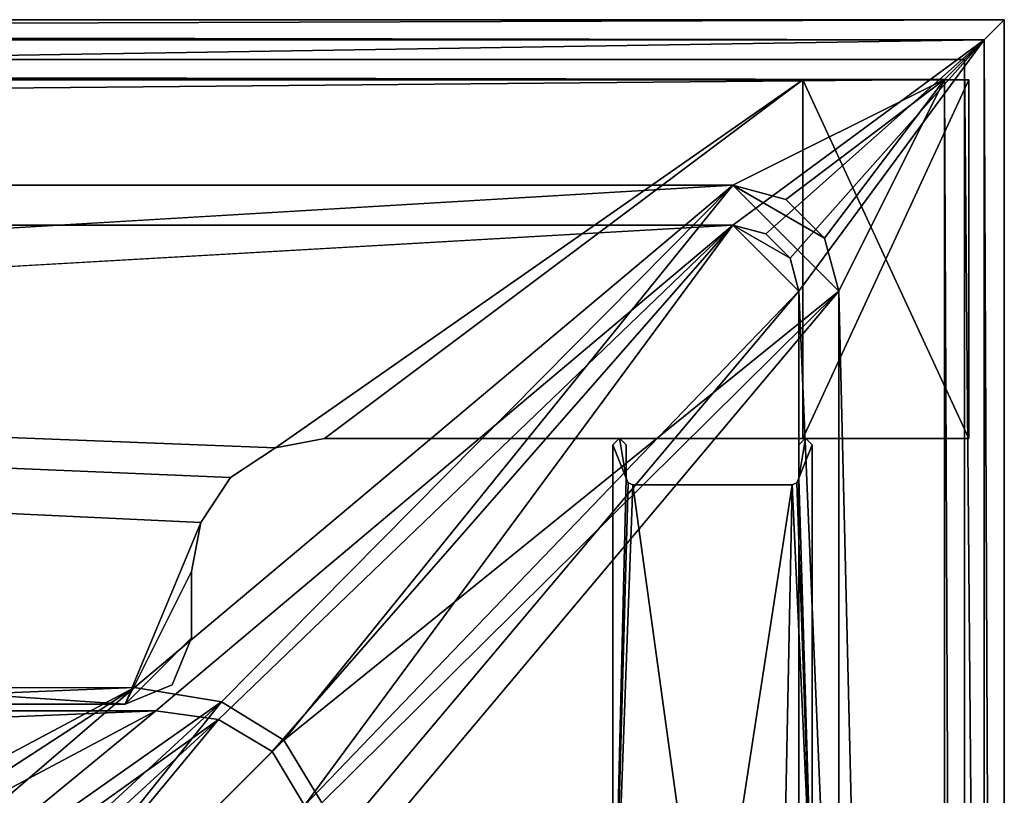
# Model space of a CAD drawing. Header units: metres. Extents: x 0 to 903, y -903 to 0.
# Tile 253 of 253: x 828 to 903, y -58 to 0. Entities that reach past the tile are written whole.
import ezdxf

# ---------------------------------------------------------------- set-up
doc = ezdxf.new("R2010")
doc.units = ezdxf.units.M

msp = doc.modelspace()

# ---------------------------------------------------------------- linework, layer by layer
at = {"layer": 'top0'}
for points in [[(842.079285, -37.838261, 2063.059814), (844.306091, -34.448139, 2063.059814), (133.377289, -4.519207, 2063.059814)], [(844.306091, -34.448139, 2063.059814), (847.696228, -32.221325, 2063.059814), (133.377289, -4.519207, 2063.059814)], [(133.377289, -4.519207, 2063.059814), (847.696228, -32.221325, 2063.059814), (887.377258, -4.519207, 2063.059814)], [(133.377289, -4.519207, 2063.059814), (163.519562, -51.518902, 2063.059814), (836.377136, -51.518902, 2063.059814)], [(842.079285, -37.838261, 2063.059814), (133.377289, -4.519207, 2063.059814), (836.377136, -51.518902, 2063.059814)], [(887.377258, -4.519207, 163.059708), (847.696228, -32.221325, 163.059708), (133.377289, -4.519207, 163.059708)], [(847.696228, -32.221325, 163.059708), (844.306091, -34.448139, 163.059708), (133.377289, -4.519207, 163.059708)], [(133.377289, -4.519207, 163.059708), (844.306091, -34.448139, 163.059708), (842.079285, -37.838261, 163.059708)], [(133.377289, -4.519207, 163.059708), (842.079285, -37.838261, 163.059708), (836.377136, -51.518902, 163.059708)], [(836.377136, -51.518902, 163.059708), (163.519562, -51.518902, 163.059708), (133.377289, -4.519207, 163.059708)], [(887.377258, -4.519207, 163.059708), (133.377289, -4.519207, 163.059708), (887.377258, -4.519207, 173.920044)], [(133.377289, -4.519207, 163.059708), (133.377289, -4.519207, 2063.059814), (887.377258, -4.519207, 173.920044)], [(887.377258, -4.519207, 173.920044), (133.377289, -4.519207, 2063.059814), (887.377258, -4.519207, 2051.920166)], [(133.377289, -4.519207, 2063.059814), (887.377258, -4.519207, 2063.059814), (887.377258, -4.519207, 2051.920166)], [(847.696228, -32.221325, 2063.059814), (851.377136, -31.519207, 2063.059814), (887.377258, -4.519207, 2063.059814)], [(851.377136, -31.519207, 163.059708), (847.696228, -32.221325, 163.059708), (887.377258, -4.519207, 163.059708)], [(887.377258, -4.519207, 2063.059814), (851.377136, -31.519207, 2063.059814), (887.377258, -31.519207, 2063.059814)], [(887.377258, -31.519207, 163.059708), (851.377136, -31.519207, 163.059708), (887.377258, -4.519207, 163.059708)], [(887.377258, -4.519207, 2051.920166), (887.377258, -4.519207, 2063.059814), (887.377258, -31.519207, 2051.920166)], [(887.377258, -4.519207, 2063.059814), (887.377258, -31.519207, 2063.059814), (887.377258, -31.519207, 2051.920166)], [(887.377258, -31.519207, 173.920044), (887.377258, -31.519207, 163.059708), (887.377258, -4.519207, 173.920044)], [(887.377258, -31.519207, 163.059708), (887.377258, -4.519207, 163.059708), (887.377258, -4.519207, 173.920044)], [(887.377258, -31.519207, 2051.920166), (899.877258, -31.519207, 2051.920166), (887.377258, -4.519207, 2051.920166)], [(899.877258, -31.519207, 2051.920166), (899.877258, -4.519207, 2051.920166), (887.377258, -4.519207, 2051.920166)], [(887.377258, -4.519207, 2051.920166), (899.877258, -4.519207, 2051.920166), (887.377258, -4.519207, 173.920044)], [(899.877258, -4.519207, 2051.920166), (899.877258, -4.519207, 173.920044), (887.377258, -4.519207, 173.920044)], [(887.377258, -4.519207, 173.920044), (899.877258, -4.519207, 173.920044), (887.377258, -31.519207, 173.920044)], [(899.877258, -4.519207, 173.920044), (899.877258, -31.519207, 173.920044), (887.377258, -31.519207, 173.920044)], [(899.877258, -4.519207, 173.920044), (899.877258, -4.519207, 2051.920166), (899.877258, -31.519207, 173.920044)], [(899.877258, -4.519207, 2051.920166), (899.877258, -31.519207, 2051.920166), (899.877258, -31.519207, 173.920044)], [(847.696228, -32.221325, 2063.059814), (847.696228, -32.221325, 163.059708), (851.377136, -31.519207, 2063.059814)], [(847.696228, -32.221325, 163.059708), (851.377136, -31.519207, 163.059708), (851.377136, -31.519207, 2063.059814)], [(887.377258, -31.519207, 2063.059814), (851.377136, -31.519207, 2063.059814), (887.377258, -31.519207, 2051.920166)], [(851.377136, -31.519207, 2063.059814), (851.377136, -31.519207, 163.059708), (887.377258, -31.519207, 2051.920166)], [(887.377258, -31.519207, 2051.920166), (851.377136, -31.519207, 163.059708), (887.377258, -31.519207, 173.920044)], [(851.377136, -31.519207, 163.059708), (887.377258, -31.519207, 163.059708), (887.377258, -31.519207, 173.920044)], [(887.377258, -31.519207, 173.920044), (899.877258, -31.519207, 173.920044), (887.377258, -31.519207, 2051.920166)], [(899.877258, -31.519207, 173.920044), (899.877258, -31.519207, 2051.920166), (887.377258, -31.519207, 2051.920166)], [(844.306091, -34.448139, 2063.059814), (844.306091, -34.448139, 163.059708), (847.696228, -32.221325, 2063.059814)], [(844.306091, -34.448139, 163.059708), (847.696228, -32.221325, 163.059708), (847.696228, -32.221325, 2063.059814)], [(842.079285, -37.838261, 2063.059814), (842.079285, -37.838261, 163.059708), (844.306091, -34.448139, 2063.059814)], [(842.079285, -37.838261, 163.059708), (844.306091, -34.448139, 163.059708), (844.306091, -34.448139, 2063.059814)], [(836.377136, -51.518902, 2063.059814), (841.377136, -41.519207, 2063.059814), (842.079285, -37.838261, 2063.059814)], [(842.079285, -37.838261, 163.059708), (841.377136, -41.519207, 163.059708), (836.377136, -51.518902, 163.059708)], [(841.377136, -41.519207, 2063.059814), (841.377136, -41.519207, 163.059708), (842.079285, -37.838261, 2063.059814)], [(841.377136, -41.519207, 163.059708), (842.079285, -37.838261, 163.059708), (842.079285, -37.838261, 2063.059814)], [(841.377136, -46.518902, 2063.059814), (841.377136, -41.519207, 2063.059814), (836.377136, -51.518902, 2063.059814)], [(836.377136, -51.518902, 163.059708), (841.377136, -41.519207, 163.059708), (841.377136, -46.518902, 163.059708)], [(841.377136, -46.518902, 163.059708), (841.377136, -41.519207, 163.059708), (841.377136, -46.518902, 2063.059814)], [(841.377136, -41.519207, 163.059708), (841.377136, -41.519207, 2063.059814), (841.377136, -46.518902, 2063.059814)], [(839.912659, -50.054436, 2063.059814), (841.377136, -46.518902, 2063.059814), (836.377136, -51.518902, 2063.059814)], [(841.377136, -46.518902, 163.059708), (839.912659, -50.054436, 163.059708), (836.377136, -51.518902, 163.059708)], [(839.912659, -50.054436, 163.059708), (841.377136, -46.518902, 163.059708), (839.912659, -50.054436, 2063.059814)], [(841.377136, -46.518902, 163.059708), (841.377136, -46.518902, 2063.059814), (839.912659, -50.054436, 2063.059814)], [(836.377136, -51.518902, 2063.059814), (836.377136, -51.518902, 2014.920044), (839.912659, -50.054436, 2063.059814)], [(836.377136, -51.518902, 2014.920044), (836.377136, -51.518902, 210.920059), (839.912659, -50.054436, 2063.059814)], [(839.912659, -50.054436, 2063.059814), (836.377136, -51.518902, 210.920059), (839.912659, -50.054436, 163.059708)], [(836.377136, -51.518902, 210.920059), (836.377136, -51.518902, 163.059708), (839.912659, -50.054436, 163.059708)], [(836.377136, -51.518902, 163.059708), (495.105316, -51.518902, 182.490662), (163.519562, -51.518902, 163.059708)], [(529.971802, -51.518902, 2043.136353), (836.377136, -51.518902, 2063.059814), (163.519562, -51.518902, 2063.059814)], [(578.441589, -51.518902, 184.0103), (495.105316, -51.518902, 182.490662), (836.377136, -51.518902, 163.059708)], [(529.971802, -51.518902, 2043.136353), (597.166199, -51.518902, 2041.009888), (836.377136, -51.518902, 2063.059814)], [(661.575134, -51.518902, 188.995483), (578.441589, -51.518902, 184.0103), (836.377136, -51.518902, 163.059708)], [(597.166199, -51.518902, 2041.009888), (664.251099, -51.518902, 2036.626343), (836.377136, -51.518902, 2063.059814)], [(836.377136, -51.518902, 163.059708), (744.290833, -51.518902, 197.420395), (661.575134, -51.518902, 188.995483)], [(836.377136, -51.518902, 2063.059814), (664.251099, -51.518902, 2036.626343), (731.150818, -51.518902, 2029.990601)], [(731.150818, -51.518902, 2029.990601), (826.377136, -51.518902, 2016.598511), (836.377136, -51.518902, 2063.059814)], [(826.377136, -51.518902, 209.241592), (744.290833, -51.518902, 197.420395), (836.377136, -51.518902, 163.059708)], [(836.377136, -51.518902, 210.920059), (826.377136, -51.518902, 209.241592), (836.377136, -51.518902, 163.059708)], [(826.377136, -51.518902, 2016.598511), (836.377136, -51.518902, 2014.920044), (836.377136, -51.518902, 2063.059814)], [(826.377136, -51.518902, 2016.598511), (826.377136, -51.518902, 209.241592), (836.377136, -51.518902, 2014.920044)], [(826.377136, -51.518902, 209.241592), (836.377136, -51.518902, 210.920059), (836.377136, -51.518902, 2014.920044)]]:
    msp.add_3dface(points, dxfattribs=at)
at = {"layer": 'top012'}
for points in [[(873.076477, -32.001534, 163.059708), (873.576538, -31.503504, 163.059708), (874.076477, -34.501534, 163.059708)], [(873.076477, -32.001534, 2063.059814), (873.576538, -31.503504, 2063.059814), (873.076477, -32.001534, 163.059708)], [(873.576538, -31.503504, 2063.059814), (873.576538, -31.503504, 163.059708), (873.076477, -32.001534, 163.059708)], [(873.576538, -31.503504, 2063.059814), (873.076477, -32.001534, 2063.059814), (874.076477, -34.501534, 2063.059814)], [(873.576538, -31.503504, 163.059708), (874.076477, -32.001534, 163.059708), (874.076477, -34.501534, 163.059708)], [(873.576538, -31.503504, 2063.059814), (874.076477, -32.001534, 2063.059814), (873.576538, -31.503504, 163.059708)], [(874.076477, -32.001534, 2063.059814), (874.076477, -32.001534, 163.059708), (873.576538, -31.503504, 163.059708)], [(874.076477, -34.501534, 2063.059814), (874.076477, -32.001534, 2063.059814), (873.576538, -31.503504, 2063.059814)], [(887.076477, -34.501534, 163.059708), (887.576538, -31.503504, 163.059708), (888.076477, -32.001534, 163.059708)], [(887.076477, -34.501534, 163.059708), (887.076477, -32.001534, 163.059708), (887.576538, -31.503504, 163.059708)], [(887.076477, -32.001534, 2063.059814), (887.576538, -31.503504, 2063.059814), (887.076477, -32.001534, 163.059708)], [(887.576538, -31.503504, 2063.059814), (887.576538, -31.503504, 163.059708), (887.076477, -32.001534, 163.059708)], [(888.076477, -32.001534, 2063.059814), (887.576538, -31.503504, 2063.059814), (887.076477, -34.501534, 2063.059814)], [(887.076477, -34.501534, 2063.059814), (887.576538, -31.503504, 2063.059814), (887.076477, -32.001534, 2063.059814)], [(887.576538, -31.503504, 2063.059814), (888.076477, -32.001534, 2063.059814), (887.576538, -31.503504, 163.059708)], [(888.076477, -32.001534, 2063.059814), (888.076477, -32.001534, 163.059708), (887.576538, -31.503504, 163.059708)], [(873.076477, -32.001534, 163.059708), (874.076477, -34.501534, 163.059708), (873.076477, -76.041176, 163.059708)], [(873.076477, -76.041176, 2063.059814), (873.076477, -32.001534, 2063.059814), (873.076477, -76.041176, 163.059708)], [(873.076477, -32.001534, 2063.059814), (873.076477, -32.001534, 163.059708), (873.076477, -76.041176, 163.059708)], [(873.076477, -32.001534, 2063.059814), (873.076477, -76.041176, 2063.059814), (874.076477, -34.501534, 2063.059814)], [(874.076477, -32.001534, 163.059708), (874.076477, -32.001534, 2063.059814), (874.076477, -34.501534, 163.059708)], [(874.076477, -32.001534, 2063.059814), (874.076477, -34.501534, 2063.059814), (874.076477, -34.501534, 163.059708)], [(888.076477, -68.043358, 163.059708), (887.076477, -34.501534, 163.059708), (888.076477, -32.001534, 163.059708)], [(887.076477, -34.501534, 2063.059814), (887.076477, -32.001534, 2063.059814), (887.076477, -34.501534, 163.059708)], [(887.076477, -32.001534, 2063.059814), (887.076477, -32.001534, 163.059708), (887.076477, -34.501534, 163.059708)], [(888.076477, -68.043358, 2063.059814), (888.076477, -32.001534, 2063.059814), (887.076477, -34.501534, 2063.059814)], [(888.076477, -32.001534, 163.059708), (888.076477, -32.001534, 2063.059814), (888.076477, -68.043358, 163.059708)], [(888.076477, -32.001534, 2063.059814), (888.076477, -68.043358, 2063.059814), (888.076477, -68.043358, 163.059708)], [(874.076477, -34.501534, 163.059708), (874.223572, -34.854458, 163.059708), (873.076477, -76.041176, 163.059708)], [(874.076477, -34.501534, 2063.059814), (873.076477, -76.041176, 2063.059814), (874.223816, -34.854736, 2063.059814)], [(874.076477, -34.501534, 163.059708), (874.076477, -34.501534, 2063.059814), (874.223572, -34.854458, 163.059708)], [(874.076477, -34.501534, 2063.059814), (874.223816, -34.854736, 2063.059814), (874.223572, -34.854458, 163.059708)], [(886.929382, -34.854458, 163.059708), (887.076477, -34.501534, 163.059708), (888.076477, -68.043358, 163.059708)], [(886.929688, -34.854179, 2063.059814), (887.076477, -34.501534, 2063.059814), (886.929382, -34.854458, 163.059708)], [(887.076477, -34.501534, 2063.059814), (887.076477, -34.501534, 163.059708), (886.929382, -34.854458, 163.059708)], [(888.076477, -68.043358, 2063.059814), (887.076477, -34.501534, 2063.059814), (886.929688, -34.854179, 2063.059814)], [(873.076477, -76.041176, 163.059708), (874.223572, -34.854458, 163.059708), (874.576477, -35.001534, 163.059708)], [(873.076477, -76.041176, 2063.059814), (874.576477, -35.001534, 2063.059814), (874.223816, -34.854736, 2063.059814)], [(873.076477, -76.041176, 163.059708), (874.576477, -35.001534, 163.059708), (880.263123, -76.041176, 163.059708)], [(873.076477, -76.041176, 2063.059814), (880.263123, -76.041176, 2063.059814), (874.576477, -35.001534, 2063.059814)], [(874.223572, -34.854458, 163.059708), (874.223816, -34.854736, 2063.059814), (874.576477, -35.001534, 2063.059814)], [(874.576477, -35.001534, 2063.059814), (874.576477, -35.001534, 163.059708), (874.223572, -34.854458, 163.059708)], [(874.576477, -35.001534, 163.059708), (886.576477, -35.001534, 163.059708), (880.263123, -76.041176, 163.059708)], [(874.576477, -35.001534, 163.059708), (874.576477, -35.001534, 2063.059814), (886.576477, -35.001534, 163.059708)], [(874.576477, -35.001534, 2063.059814), (886.576477, -35.001534, 2063.059814), (886.576477, -35.001534, 163.059708)], [(880.263123, -76.041176, 2063.059814), (886.576477, -35.001534, 2063.059814), (874.576477, -35.001534, 2063.059814)], [(880.263123, -76.041176, 163.059708), (886.576477, -35.001534, 163.059708), (885.789246, -73.624245, 163.059708)], [(880.263123, -76.041176, 2063.059814), (885.789246, -73.624245, 2063.059814), (886.576477, -35.001534, 2063.059814)], [(886.576477, -35.001534, 163.059708), (888.076477, -68.043358, 163.059708), (885.789246, -73.624245, 163.059708)], [(885.789246, -73.624245, 2063.059814), (888.076477, -68.043358, 2063.059814), (886.576477, -35.001534, 2063.059814)], [(886.576477, -35.001534, 2063.059814), (886.929688, -34.854179, 2063.059814), (886.576477, -35.001534, 163.059708)], [(886.929688, -34.854179, 2063.059814), (886.929382, -34.854458, 163.059708), (886.576477, -35.001534, 163.059708)], [(886.576477, -35.001534, 2063.059814), (888.076477, -68.043358, 2063.059814), (886.929688, -34.854179, 2063.059814)], [(886.576477, -35.001534, 163.059708), (886.929382, -34.854458, 163.059708), (888.076477, -68.043358, 163.059708)]]:
    msp.add_3dface(points, dxfattribs=at)
at = {"layer": 'top0123413'}
for points in [[(902.537842, 0), (0, 0), (901.01062, -1.527202, 175)], [(0, 0), (1.527202, -1.527202, 175), (901.01062, -1.527202, 175)], [(902.537842, 0), (3.000114, -3.000114), (0, 0)], [(899.53772, -3.000114), (3.000114, -3.000114), (902.537842, 0)], [(902.537842, -350.769806), (899.53772, -3.000114), (902.537842, 0)], [(902.537842, -350.769806), (902.537842, 0), (901.01062, -1.527202, 175)], [(1.527202, -1.527202, 175), (20.424814, -15.458053, 175), (901.01062, -1.527202, 175)], [(20.424814, -15.458053, 175), (882.116272, -15.461334, 175), (901.01062, -1.527202, 175)], [(901.01062, -1.527202, 175), (882.116272, -15.461334, 175), (884.596375, -16.125875, 175)], [(884.596375, -16.125875, 175), (886.411926, -17.941435, 175), (901.01062, -1.527202, 175)], [(886.411926, -17.941435, 175), (887.076477, -20.421534, 175), (901.01062, -1.527202, 175)], [(901.01062, -1.527202, 175), (887.076477, -20.421534, 175), (901.01062, -350.769806, 175)], [(901.01062, -350.769806, 175), (902.537842, -350.769806), (901.01062, -1.527202, 175)], [(4.501135, -4.501135, 172), (3.000114, -3.000114), (898.036682, -4.501135, 172)], [(3.000114, -3.000114), (899.53772, -3.000114), (898.036682, -4.501135, 172)], [(899.53772, -3.000114), (899.53772, -350.769806), (898.036682, -4.501135, 172)], [(899.53772, -350.769806), (899.53772, -3.000114), (902.537842, -350.769806)], [(898.036682, -4.501135, 172), (20.424814, -12.458053, 172), (4.501135, -4.501135, 172)], [(882.116272, -12.461334, 172), (20.424814, -12.458053, 172), (898.036682, -4.501135, 172)], [(886.096375, -13.5278, 172), (882.116272, -12.461334, 172), (898.036682, -4.501135, 172)], [(898.036682, -4.501135, 172), (889.01001, -16.441435, 172), (886.096375, -13.5278, 172)], [(890.076477, -20.421535, 172), (889.01001, -16.441435, 172), (898.036682, -4.501135, 172)], [(898.036682, -350.769806, 172), (890.076477, -20.421535, 172), (898.036682, -4.501135, 172)], [(899.53772, -350.769806), (898.036682, -350.769806, 172), (898.036682, -4.501135, 172)], [(882.116272, -12.461334, 160.059708), (244.305313, -50.274853, 160.059708), (20.424814, -12.458053, 160.059708)], [(20.424814, -12.458053, 172), (882.116272, -12.461334, 172), (20.424814, -12.458053, 160.059708)], [(882.116272, -12.461334, 172), (882.116272, -12.461334, 160.059708), (20.424814, -12.458053, 160.059708)], [(837.067505, -50.273884, 160.059708), (244.305313, -50.274853, 160.059708), (882.116272, -12.461334, 160.059708)], [(843.613037, -51.338894, 160.059708), (837.067505, -50.273884, 160.059708), (882.116272, -12.461334, 160.059708)], [(848.326172, -54.213333, 160.059708), (843.613037, -51.338894, 160.059708), (882.116272, -12.461334, 160.059708)], [(882.116272, -12.461334, 160.059708), (890.076477, -20.421535, 160.059708), (848.326172, -54.213333, 160.059708)], [(886.096375, -13.5278, 160.059708), (889.01001, -16.441435, 160.059708), (882.116272, -12.461334, 160.059708)], [(889.01001, -16.441435, 160.059708), (890.076477, -20.421535, 160.059708), (882.116272, -12.461334, 160.059708)], [(882.116272, -12.461334, 172), (886.096375, -13.5278, 172), (882.116272, -12.461334, 160.059708)], [(886.096375, -13.5278, 172), (886.096375, -13.5278, 160.059708), (882.116272, -12.461334, 160.059708)], [(886.096375, -13.5278, 172), (889.01001, -16.441435, 172), (886.096375, -13.5278, 160.059708)], [(889.01001, -16.441435, 172), (889.01001, -16.441435, 160.059708), (886.096375, -13.5278, 160.059708)], [(20.424814, -15.458053, 163.059708), (244.305313, -52.006905, 163.059708), (882.116272, -15.461334, 163.059708)], [(882.116272, -15.461334, 175), (20.424814, -15.458053, 175), (882.116272, -15.461334, 163.059708)], [(20.424814, -15.458053, 175), (20.424814, -15.458053, 163.059708), (882.116272, -15.461334, 163.059708)], [(244.305313, -52.006905, 163.059708), (838.694763, -52.005932, 163.059708), (882.116272, -15.461334, 163.059708)], [(882.116272, -15.461334, 163.059708), (838.694763, -52.005932, 163.059708), (843.39325, -52.67704, 163.059708)], [(843.39325, -52.67704, 163.059708), (847.450134, -55.089287, 163.059708), (882.116272, -15.461334, 163.059708)], [(847.450134, -55.089287, 163.059708), (849.862488, -59.146133, 163.059708), (882.116272, -15.461334, 163.059708)], [(849.862488, -59.146133, 163.059708), (887.076477, -20.421534, 163.059708), (882.116272, -15.461334, 163.059708)], [(887.076477, -20.421534, 163.059708), (886.411926, -17.941435, 163.059708), (882.116272, -15.461334, 163.059708)], [(882.116272, -15.461334, 163.059708), (886.411926, -17.941435, 163.059708), (884.596375, -16.125875, 163.059708)], [(882.116272, -15.461334, 175), (882.116272, -15.461334, 163.059708), (884.596375, -16.125875, 175)], [(882.116272, -15.461334, 163.059708), (884.596375, -16.125875, 163.059708), (884.596375, -16.125875, 175)], [(886.411926, -17.941435, 163.059708), (886.411926, -17.941435, 175), (884.596375, -16.125875, 175)], [(884.596375, -16.125875, 175), (884.596375, -16.125875, 163.059708), (886.411926, -17.941435, 163.059708)], [(889.01001, -16.441435, 172), (890.076477, -20.421535, 172), (889.01001, -16.441435, 160.059708)], [(890.076477, -20.421535, 172), (890.076477, -20.421535, 160.059708), (889.01001, -16.441435, 160.059708)], [(887.076477, -20.421534, 163.059708), (887.076477, -20.421534, 175), (886.411926, -17.941435, 163.059708)], [(887.076477, -20.421534, 175), (886.411926, -17.941435, 175), (886.411926, -17.941435, 163.059708)], [(890.076477, -20.421535, 160.059708), (851.178406, -58.942413, 160.059708), (848.326172, -54.213333, 160.059708)], [(887.076477, -20.421534, 163.059708), (849.862488, -59.146133, 163.059708), (850.533569, -63.844727, 163.059708)], [(887.076477, -350.769897, 163.059708), (887.076477, -20.421534, 163.059708), (850.533569, -63.844727, 163.059708)], [(851.178406, -58.942413, 160.059708), (890.076477, -20.421535, 160.059708), (852.265625, -65.471992, 160.059708)], [(890.076477, -20.421535, 160.059708), (890.076477, -350.769897, 160.059708), (852.265625, -65.471992, 160.059708)], [(887.076477, -20.421534, 175), (887.076477, -350.769897, 175), (901.01062, -350.769806, 175)], [(887.076477, -20.421534, 175), (887.076477, -20.421534, 163.059708), (887.076477, -350.769897, 175)], [(887.076477, -20.421534, 163.059708), (887.076477, -350.769897, 163.059708), (887.076477, -350.769897, 175)], [(890.076477, -350.769897, 172), (890.076477, -20.421535, 172), (898.036682, -350.769806, 172)], [(890.076477, -350.769897, 172), (890.076477, -350.769897, 160.059708), (890.076477, -20.421535, 172)], [(890.076477, -350.769897, 160.059708), (890.076477, -20.421535, 160.059708), (890.076477, -20.421535, 172)], [(244.305313, -50.274853, 160.059708), (837.067505, -50.273884, 160.059708), (244.305359, -74.93528, 117.346581)], [(837.067505, -50.273884, 160.059708), (783.459534, -78.803986, 110.644272), (244.305359, -74.93528, 117.346581)], [(792.125671, -79.482765, 110.528931), (783.459534, -78.803986, 110.644272), (837.067505, -50.273884, 160.059708)], [(800.540833, -81.641113, 110.398422), (792.125671, -79.482765, 110.528931), (837.067505, -50.273884, 160.059708)], [(800.540833, -81.641113, 110.398422), (837.067505, -50.273884, 160.059708), (843.613037, -51.338894, 160.059708)], [(807.197144, -84.913162, 110.275887), (800.540833, -81.641113, 110.398422), (843.613037, -51.338894, 160.059708)], [(807.197144, -84.913162, 110.275887), (843.613037, -51.338894, 160.059708), (812.945679, -89.593529, 110.147163)], [(843.613037, -51.338894, 160.059708), (848.326172, -54.213333, 160.059708), (812.945679, -89.593529, 110.147163)], [(838.694763, -52.005932, 163.059708), (244.305313, -52.006905, 163.059708), (244.305359, -76.679497, 120.325508)], [(785.042603, -80.559555, 113.603523), (838.694763, -52.005932, 163.059708), (244.305359, -76.679497, 120.325508)], [(838.694763, -52.005932, 163.059708), (785.042603, -80.559555, 113.603523), (800.745422, -83.187225, 113.377274)], [(843.39325, -52.67704, 163.059708), (838.694763, -52.005932, 163.059708), (800.745422, -83.187225, 113.377274)], [(843.39325, -52.67704, 163.059708), (800.745422, -83.187225, 113.377274), (806.820129, -86.189583, 113.265244)], [(812.069397, -90.469383, 113.147629), (843.39325, -52.67704, 163.059708), (806.820129, -86.189583, 113.265244)], [(847.450134, -55.089287, 163.059708), (843.39325, -52.67704, 163.059708), (812.069397, -90.469383, 113.147629)], [(812.945679, -89.593529, 110.147163), (848.326172, -54.213333, 160.059708), (851.178406, -58.942413, 160.059708)], [(849.862488, -59.146133, 163.059708), (847.450134, -55.089287, 163.059708), (812.069397, -90.469383, 113.147629)]]:
    msp.add_3dface(points, dxfattribs=at)

doc.saveas('drawing.dxf')
